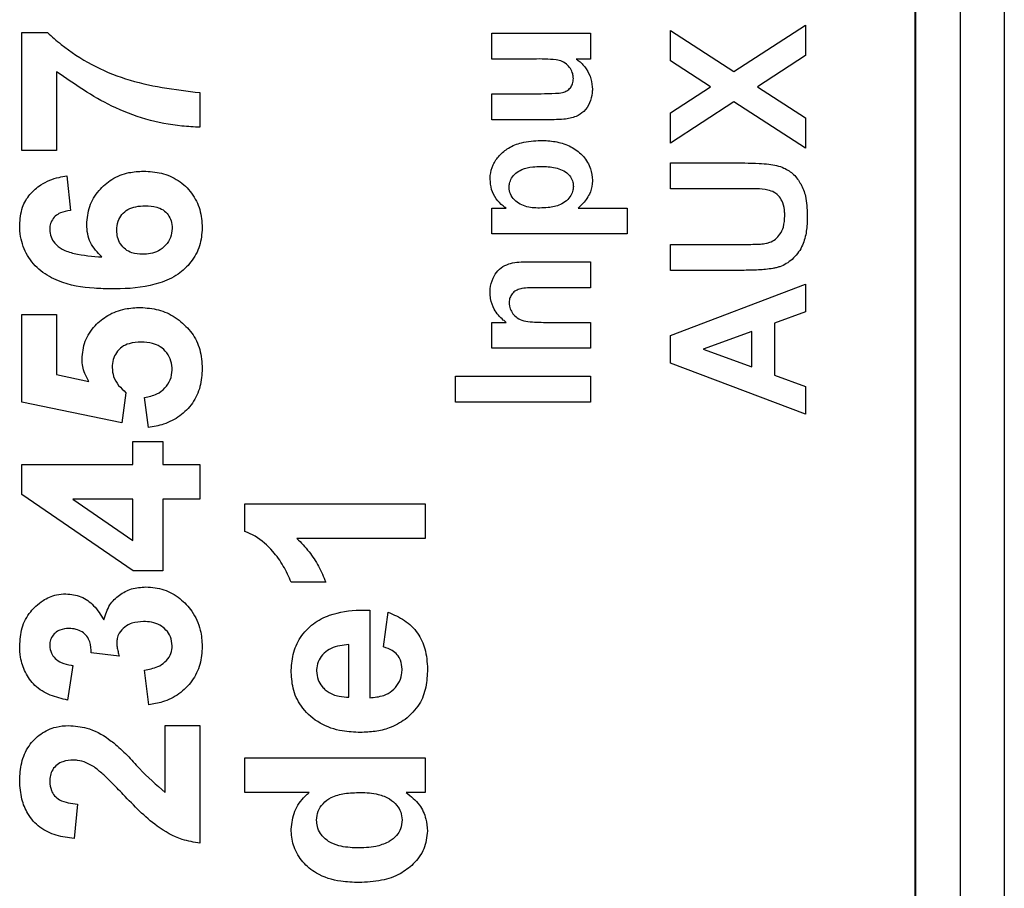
# Model space of a CAD drawing. Header units: millimetres. Extents: x 10 to 272, y 8 to 208.
# Tile 11 of 55: x 96.16 to 98.9, y 35.99 to 38.4. Entities that reach past the tile are written whole.
import ezdxf

# ---------------------------------------------------------------- set-up
doc = ezdxf.new("R2010")
doc.units = ezdxf.units.MM

msp = doc.modelspace()

# ---------------------------------------------------------------- linework, layer by layer
at = {"color": 7, "linetype": 'Continuous', "lineweight": 25}
for p, q in [((98.6505, 30.3907), (98.6505, 48.0255)), ((98.773, 48.0255), (98.773, 30.3907)), ((98.8956, 48.0255), (98.8956, 30.3907)), ((98.648, 30.5601), (98.648, 47.8561)), ((98.1456, 38.2609), (98.3442, 38.3894)), ((98.3442, 38.3894), (98.3442, 38.3051)), ((96.1704, 38.0421), (96.1704, 38.369)), ((96.1704, 38.369), (96.241, 38.369)), ((97.474, 38.3678), (97.748, 38.3678)), ((97.474, 38.2957), (97.474, 38.3678)), ((97.748, 38.3678), (97.748, 38.2957)), ((97.9692, 38.2907), (97.9692, 38.375)), ((97.9692, 38.375), (98.1456, 38.2609)), ((98.3442, 38.3051), (98.2107, 38.2187)), ((97.5901, 38.2957), (97.474, 38.2957)), ((97.748, 38.2957), (97.7077, 38.2957)), ((98.0804, 38.2187), (97.9692, 38.2907)), ((96.2666, 38.2602), (96.2666, 38.0421)), ((97.9692, 38.1468), (98.0804, 38.2187)), ((98.2107, 38.2187), (98.3442, 38.1323)), ((96.664, 38.2024), (96.664, 38.1062)), ((97.474, 38.1995), (97.6004, 38.1995)), ((97.474, 38.1274), (97.474, 38.1995)), ((98.1456, 38.1766), (97.9692, 38.0625)), ((98.3442, 38.0481), (98.1456, 38.1766)), ((97.9692, 38.0625), (97.9692, 38.1468)), ((97.6465, 38.1274), (97.474, 38.1274)), ((98.3442, 38.1323), (98.3442, 38.0481)), ((96.2666, 38.0421), (96.1704, 38.0421)), ((97.9692, 37.9351), (97.9692, 38.0072)), ((97.9692, 38.0072), (98.1653, 38.0072)), ((96.2945, 37.9716), (96.3051, 37.8755)), ((98.177, 37.9351), (97.9692, 37.9351)), ((97.474, 37.8101), (97.474, 37.8822)), ((97.474, 37.8822), (97.5135, 37.8822)), ((97.7135, 37.8822), (97.849, 37.8822)), ((97.849, 37.8822), (97.849, 37.8101)), ((97.849, 37.8101), (97.474, 37.8101)), ((97.9692, 37.7091), (97.9692, 37.7812)), ((97.9692, 37.7812), (98.1727, 37.7812)), ((97.5786, 37.7332), (97.748, 37.7332)), ((97.748, 37.7332), (97.748, 37.661)), ((98.1684, 37.7091), (97.9692, 37.7091)), ((97.9692, 37.5282), (98.3442, 37.6707)), ((98.3442, 37.6707), (98.3442, 37.5942)), ((97.748, 37.661), (97.6074, 37.661)), ((96.1704, 37.587), (96.2666, 37.587)), ((96.1704, 37.3434), (96.1704, 37.587)), ((96.2666, 37.587), (96.2666, 37.4205)), ((98.3442, 37.5942), (98.2576, 37.5626)), ((97.474, 37.4928), (97.474, 37.5649)), ((97.474, 37.5649), (97.5135, 37.5649)), ((97.6233, 37.5649), (97.748, 37.5649)), ((97.748, 37.5649), (97.748, 37.4928)), ((98.2576, 37.5626), (98.2576, 37.4186)), ((98.1951, 37.5396), (98.0605, 37.4904)), ((98.1951, 37.4412), (98.1951, 37.5396)), ((97.9692, 37.4518), (97.9692, 37.5282)), ((97.748, 37.4928), (97.474, 37.4928)), ((98.0605, 37.4904), (98.1951, 37.4412)), ((98.3442, 37.3101), (97.9692, 37.4518)), ((96.2666, 37.4205), (96.3558, 37.4009)), ((97.373, 37.3437), (97.373, 37.4158)), ((97.373, 37.4158), (97.748, 37.4158)), ((97.748, 37.4158), (97.748, 37.3437)), ((98.2576, 37.4186), (98.3442, 37.387)), ((96.4589, 37.3697), (96.4471, 37.2857)), ((98.3442, 37.387), (98.3442, 37.3101)), ((96.4471, 37.2857), (96.1704, 37.3434)), ((96.521, 37.2729), (96.5102, 37.3562)), ((97.748, 37.3437), (97.373, 37.3437)), ((96.4781, 37.1703), (96.4781, 37.2344)), ((96.4781, 37.2344), (96.5615, 37.2344)), ((96.5615, 37.2344), (96.5615, 37.1703)), ((96.1704, 37.0869), (96.1704, 37.1703)), ((96.1704, 37.1703), (96.4781, 37.1703)), ((96.5615, 37.1703), (96.664, 37.1703)), ((96.664, 37.1703), (96.664, 37.0742)), ((96.4784, 36.8755), (96.1704, 37.0869)), ((96.4781, 37.0742), (96.3117, 37.0742)), ((96.3117, 37.0742), (96.4781, 36.9598)), ((96.4781, 36.9598), (96.4781, 37.0742)), ((96.664, 37.0742), (96.5615, 37.0742)), ((96.5615, 37.0742), (96.5615, 36.8755)), ((96.789, 36.9842), (96.789, 37.0614)), ((96.789, 37.0614), (97.289, 37.0614)), ((97.289, 37.0614), (97.289, 36.9652)), ((97.289, 36.9652), (96.9331, 36.9652)), ((96.5615, 36.8755), (96.4784, 36.8755)), ((97.0134, 36.8434), (96.9172, 36.8434)), ((97.1352, 36.7665), (97.1352, 36.5229)), ((97.1736, 36.6639), (97.1865, 36.7601)), ((97.0775, 36.5246), (97.0775, 36.6703)), ((96.4404, 36.6383), (96.3627, 36.6473)), ((96.3115, 36.6126), (96.297, 36.5165)), ((96.522, 36.5037), (96.5102, 36.5998)), ((96.5679, 36.2602), (96.5679, 36.446)), ((96.5679, 36.446), (96.664, 36.446)), ((96.664, 36.446), (96.664, 36.119)), ((96.789, 36.2601), (96.789, 36.3562)), ((96.789, 36.3562), (97.289, 36.3562)), ((97.289, 36.3562), (97.289, 36.2601)), ((96.9672, 36.2601), (96.789, 36.2601)), ((97.289, 36.2601), (97.2362, 36.2601)), ((96.3243, 36.228), (96.3149, 36.1319))]:
    msp.add_line(p, q, dxfattribs=at)
for points, knots in [([(96.241, 38.369), (96.2534, 38.3579), (96.3162, 38.3018), (96.4571, 38.2281), (96.5942, 38.2111), (96.664, 38.2024)], [0, 0, 0, 0, 0.1082977, 0.5458724, 1, 1, 1, 1]), ([(97.7, 38.2414), (97.6998, 38.2448), (97.6993, 38.2532), (97.6944, 38.2663), (97.6842, 38.2795), (97.6698, 38.2899), (97.6373, 38.2962), (97.6108, 38.2959), (97.5901, 38.2957)], [0, 0, 0, 0, 0.071949, 0.181374, 0.295793, 0.428332, 0.552638, 1, 1, 1, 1]), ([(97.7077, 38.2957), (97.7104, 38.2938), (97.7213, 38.2863), (97.7371, 38.2686), (97.7504, 38.2414), (97.752, 38.2214), (97.7528, 38.2117)], [0, 0, 0, 0, 0.1009153, 0.3993155, 0.7052891, 1, 1, 1, 1]), ([(96.664, 38.1062), (96.6474, 38.1071), (96.5633, 38.1116), (96.421, 38.1529), (96.316, 38.2259), (96.2666, 38.2602)], [0, 0, 0, 0, 0.115688, 0.584291, 1, 1, 1, 1]), ([(97.6004, 38.1995), (97.6038, 38.1995), (97.6204, 38.1996), (97.6436, 38.2001), (97.668, 38.2015), (97.6824, 38.207), (97.6923, 38.2154), (97.6989, 38.2275), (97.6996, 38.2365), (97.7, 38.2414)], [0, 0, 0, 0, 0.081535, 0.407747, 0.568447, 0.674182, 0.780297, 0.881033, 1, 1, 1, 1]), ([(97.7528, 38.2117), (97.7527, 38.2083), (97.7523, 38.1955), (97.7466, 38.1734), (97.7309, 38.1499), (97.7054, 38.1337), (97.6763, 38.1281), (97.6557, 38.1276), (97.6465, 38.1274)], [0, 0, 0, 0, 0.064727, 0.248814, 0.434941, 0.599391, 0.822127, 1, 1, 1, 1]), ([(97.4692, 37.9623), (97.4693, 37.9657), (97.4697, 37.9793), (97.4759, 38.0029), (97.4943, 38.0291), (97.521, 38.0511), (97.5605, 38.0672), (97.5915, 38.0688), (97.6095, 38.0697)], [0, 0, 0, 0, 0.050749, 0.206772, 0.362564, 0.530256, 0.727613, 1, 1, 1, 1]), ([(97.6095, 38.0697), (97.6128, 38.0696), (97.6296, 38.0693), (97.6597, 38.0661), (97.6979, 38.0521), (97.7293, 38.0267), (97.7498, 37.994), (97.7519, 37.97), (97.7528, 37.9592)], [0, 0, 0, 0, 0.049546, 0.2485716, 0.4486322, 0.6443055, 0.8409488, 1, 1, 1, 1]), ([(97.5221, 37.9406), (97.5222, 37.944), (97.5227, 37.9525), (97.5284, 37.9664), (97.5403, 37.9797), (97.5603, 37.9917), (97.5845, 37.9968), (97.6026, 37.9973), (97.6101, 37.9976)], [0, 0, 0, 0, 0.085643, 0.217321, 0.375899, 0.53701, 0.805999, 1, 1, 1, 1]), ([(97.6101, 37.9976), (97.6134, 37.9975), (97.6302, 37.9974), (97.6539, 37.9947), (97.6785, 37.9834), (97.692, 37.9702), (97.6991, 37.9554), (97.6997, 37.946), (97.7, 37.9418)], [0, 0, 0, 0, 0.0845845, 0.4254569, 0.5940686, 0.7634667, 0.8944189, 1, 1, 1, 1]), ([(98.1653, 38.0072), (98.1687, 38.0072), (98.1853, 38.0072), (98.2112, 38.0065), (98.2478, 38.0041), (98.282, 37.9969), (98.3125, 37.9763), (98.3327, 37.9485), (98.3474, 37.9101), (98.3484, 37.8802), (98.349, 37.8626)], [0, 0, 0, 0, 0.036432, 0.182201, 0.282122, 0.43864, 0.557144, 0.675468, 0.808336, 1, 1, 1, 1]), ([(96.164, 37.8344), (96.1654, 37.8514), (96.1678, 37.8822), (96.1908, 37.9212), (96.2254, 37.9514), (96.2625, 37.9658), (96.2874, 37.9703), (96.2945, 37.9716)], [0, 0, 0, 0, 0.2426905, 0.4390023, 0.6350064, 0.895059, 1, 1, 1, 1]), ([(96.3499, 37.8367), (96.3515, 37.8537), (96.3546, 37.8877), (96.3816, 37.9312), (96.4192, 37.9645), (96.4633, 37.9821), (96.4938, 37.9837), (96.5074, 37.9844)], [0, 0, 0, 0, 0.210216, 0.421975, 0.620016, 0.83104, 1, 1, 1, 1]), ([(96.5074, 37.9844), (96.5242, 37.9835), (96.5579, 37.9815), (96.6056, 37.9608), (96.643, 37.9251), (96.6669, 37.8784), (96.6693, 37.8443), (96.6704, 37.8272)], [0, 0, 0, 0, 0.197832, 0.397302, 0.598912, 0.798742, 1, 1, 1, 1]), ([(97.5135, 37.8822), (97.5107, 37.884), (97.5002, 37.8909), (97.4848, 37.9075), (97.4714, 37.9334), (97.4699, 37.9527), (97.4692, 37.9623)], [0, 0, 0, 0, 0.104775, 0.394976, 0.699219, 1, 1, 1, 1]), ([(97.7, 37.9418), (97.6998, 37.9385), (97.6993, 37.9299), (97.6935, 37.9155), (97.6812, 37.9016), (97.6599, 37.8884), (97.6337, 37.8829), (97.6142, 37.8824), (97.6064, 37.8822)], [0, 0, 0, 0, 0.081008, 0.208747, 0.365385, 0.525954, 0.808595, 1, 1, 1, 1]), ([(97.7528, 37.9592), (97.7528, 37.9559), (97.7524, 37.9426), (97.7456, 37.9178), (97.7289, 37.8967), (97.7169, 37.8854), (97.7135, 37.8822)], [0, 0, 0, 0, 0.112214, 0.445132, 0.843316, 1, 1, 1, 1]), ([(97.6064, 37.8822), (97.603, 37.8822), (97.5862, 37.8824), (97.5624, 37.8863), (97.5395, 37.9006), (97.5268, 37.9159), (97.5223, 37.9305), (97.5221, 37.9387), (97.5221, 37.9406)], [0, 0, 0, 0, 0.0873065, 0.4409543, 0.6126434, 0.7848371, 0.949363, 1, 1, 1, 1]), ([(98.2865, 37.8604), (98.2864, 37.8637), (98.2862, 37.876), (98.2833, 37.8948), (98.2724, 37.9138), (98.258, 37.9268), (98.2254, 37.9366), (98.1981, 37.9357), (98.177, 37.9351)], [0, 0, 0, 0, 0.064038, 0.235979, 0.357459, 0.478738, 0.599016, 1, 1, 1, 1]), ([(96.4333, 37.8205), (96.4339, 37.8289), (96.4352, 37.8446), (96.447, 37.8646), (96.4639, 37.8795), (96.4869, 37.8873), (96.5035, 37.8879), (96.5123, 37.8883)], [0, 0, 0, 0, 0.213758, 0.394945, 0.576587, 0.777311, 1, 1, 1, 1]), ([(96.5123, 37.8883), (96.523, 37.8878), (96.5402, 37.887), (96.5626, 37.8778), (96.5762, 37.864), (96.5855, 37.846), (96.5865, 37.8327), (96.5871, 37.8253)], [0, 0, 0, 0, 0.288703, 0.463552, 0.639945, 0.80181, 1, 1, 1, 1]), ([(96.3051, 37.8755), (96.2954, 37.8739), (96.2801, 37.8715), (96.2621, 37.8602), (96.252, 37.847), (96.2479, 37.8335), (96.2475, 37.8252), (96.2474, 37.8221)], [0, 0, 0, 0, 0.333836, 0.524546, 0.716372, 0.891824, 1, 1, 1, 1]), ([(98.2355, 37.7842), (98.2387, 37.785), (98.2476, 37.7874), (98.2612, 37.7952), (98.2749, 37.8096), (98.2849, 37.832), (98.2859, 37.85), (98.2865, 37.8604)], [0, 0, 0, 0, 0.100305, 0.277269, 0.463561, 0.687596, 1, 1, 1, 1]), ([(98.349, 37.8626), (98.3489, 37.8593), (98.3487, 37.8426), (98.347, 37.8124), (98.3351, 37.7722), (98.3096, 37.7386), (98.2824, 37.7218), (98.2664, 37.7174), (98.2631, 37.7165)], [0, 0, 0, 0, 0.054457, 0.27273, 0.492796, 0.728147, 0.945363, 1, 1, 1, 1]), ([(96.4207, 37.6575), (96.4041, 37.6579), (96.3539, 37.659), (96.2844, 37.6703), (96.2209, 37.7051), (96.1831, 37.7484), (96.1658, 37.7947), (96.1645, 37.8238), (96.164, 37.8344)], [0, 0, 0, 0, 0.142338, 0.429127, 0.589943, 0.751205, 0.909895, 1, 1, 1, 1]), ([(96.3918, 37.7464), (96.38, 37.7588), (96.3623, 37.7775), (96.3514, 37.8106), (96.3504, 37.8278), (96.3499, 37.8367)], [0, 0, 0, 0, 0.494775, 0.740978, 1, 1, 1, 1]), ([(96.2474, 37.8221), (96.248, 37.8153), (96.2494, 37.8018), (96.2619, 37.7827), (96.2834, 37.765), (96.3287, 37.7515), (96.3662, 37.7484), (96.3918, 37.7464)], [0, 0, 0, 0, 0.11205, 0.22438, 0.370114, 0.570275, 1, 1, 1, 1]), ([(96.6704, 37.8272), (96.6691, 37.8103), (96.6664, 37.7763), (96.6413, 37.7314), (96.6032, 37.6949), (96.5362, 37.6649), (96.4724, 37.658), (96.428, 37.6576), (96.4207, 37.6575)], [0, 0, 0, 0, 0.148269, 0.297648, 0.44242, 0.607852, 0.935657, 1, 1, 1, 1]), ([(96.5052, 37.7537), (96.4949, 37.7543), (96.4779, 37.7553), (96.4567, 37.7667), (96.4431, 37.782), (96.4345, 37.8005), (96.4337, 37.814), (96.4333, 37.8205)], [0, 0, 0, 0, 0.276721, 0.456866, 0.637004, 0.824068, 1, 1, 1, 1]), ([(96.5871, 37.8253), (96.5862, 37.8168), (96.5844, 37.7997), (96.5698, 37.7778), (96.5501, 37.762), (96.5273, 37.7547), (96.5124, 37.754), (96.5052, 37.7537)], [0, 0, 0, 0, 0.207905, 0.419979, 0.630624, 0.821731, 1, 1, 1, 1]), ([(98.1727, 37.7812), (98.176, 37.7813), (98.186, 37.7813), (98.2015, 37.7814), (98.2191, 37.782), (98.23, 37.7835), (98.2355, 37.7842)], [0, 0, 0, 0, 0.158917, 0.47677, 0.737978, 1, 1, 1, 1]), ([(97.4692, 37.6482), (97.4693, 37.6515), (97.4696, 37.665), (97.4753, 37.6862), (97.4892, 37.7092), (97.5091, 37.7234), (97.5393, 37.733), (97.5627, 37.7331), (97.5786, 37.7332)], [0, 0, 0, 0, 0.062954, 0.253677, 0.406752, 0.561309, 0.703157, 1, 1, 1, 1]), ([(98.2631, 37.7165), (98.2599, 37.7158), (98.2435, 37.7124), (98.2118, 37.7097), (98.1834, 37.7093), (98.1684, 37.7091)], [0, 0, 0, 0, 0.105097, 0.526447, 1, 1, 1, 1]), ([(97.5135, 37.5649), (97.5109, 37.5669), (97.4981, 37.5771), (97.4801, 37.5978), (97.4702, 37.6261), (97.4694, 37.6423), (97.4692, 37.6482)], [0, 0, 0, 0, 0.102257, 0.50186, 0.820793, 1, 1, 1, 1]), ([(97.6074, 37.661), (97.6041, 37.661), (97.5874, 37.6609), (97.566, 37.6609), (97.5438, 37.6554), (97.5322, 37.6475), (97.5246, 37.6364), (97.5223, 37.6266), (97.5221, 37.6212), (97.5221, 37.6198)], [0, 0, 0, 0, 0.093061, 0.465745, 0.594696, 0.724679, 0.848474, 0.962015, 1, 1, 1, 1]), ([(97.5221, 37.6198), (97.5222, 37.6165), (97.5227, 37.608), (97.5275, 37.595), (97.5374, 37.5818), (97.5532, 37.571), (97.5829, 37.565), (97.6068, 37.5649), (97.6233, 37.5649)], [0, 0, 0, 0, 0.076679, 0.192966, 0.314377, 0.450548, 0.621075, 1, 1, 1, 1]), ([(96.3371, 37.4626), (96.3387, 37.4796), (96.3419, 37.5138), (96.3703, 37.5559), (96.4088, 37.5871), (96.4534, 37.6039), (96.4849, 37.6055), (96.4992, 37.6062)], [0, 0, 0, 0, 0.209756, 0.421308, 0.609263, 0.82225, 1, 1, 1, 1]), ([(96.4992, 37.6062), (96.516, 37.605), (96.5498, 37.6025), (96.5851, 37.5858), (96.6025, 37.5734), (96.6061, 37.5708)], [0, 0, 0, 0, 0.439571, 0.882124, 1, 1, 1, 1]), ([(96.6061, 37.5708), (96.6188, 37.5596), (96.6441, 37.5371), (96.6669, 37.489), (96.6692, 37.4543), (96.6704, 37.4366)], [0, 0, 0, 0, 0.326409, 0.655384, 1, 1, 1, 1]), ([(96.5013, 37.5101), (96.4898, 37.5094), (96.471, 37.5084), (96.4467, 37.4974), (96.4316, 37.4815), (96.4218, 37.4616), (96.4209, 37.4472), (96.4204, 37.4397)], [0, 0, 0, 0, 0.281613, 0.46278, 0.64567, 0.814187, 1, 1, 1, 1]), ([(96.5871, 37.4326), (96.5865, 37.441), (96.5852, 37.4579), (96.5731, 37.4809), (96.5551, 37.4982), (96.53, 37.5086), (96.5118, 37.5095), (96.5013, 37.5101)], [0, 0, 0, 0, 0.19347, 0.387892, 0.582275, 0.758647, 1, 1, 1, 1]), ([(96.3558, 37.4009), (96.3518, 37.4082), (96.3445, 37.4213), (96.3383, 37.4424), (96.3375, 37.4558), (96.3371, 37.4626)], [0, 0, 0, 0, 0.383841, 0.686897, 1, 1, 1, 1]), ([(96.4204, 37.4397), (96.4213, 37.4312), (96.423, 37.4132), (96.4375, 37.3888), (96.4518, 37.3761), (96.4589, 37.3697)], [0, 0, 0, 0, 0.305819, 0.651408, 1, 1, 1, 1]), ([(96.5102, 37.3562), (96.5221, 37.3586), (96.5431, 37.3629), (96.5677, 37.3817), (96.584, 37.4048), (96.5861, 37.4233), (96.5871, 37.4326)], [0, 0, 0, 0, 0.304321, 0.53572, 0.767461, 1, 1, 1, 1]), ([(96.6704, 37.4366), (96.6694, 37.4197), (96.6673, 37.3859), (96.6456, 37.3391), (96.6096, 37.3031), (96.5662, 37.2808), (96.5353, 37.2754), (96.521, 37.2729)], [0, 0, 0, 0, 0.205792, 0.413352, 0.616294, 0.822, 1, 1, 1, 1]), ([(96.9172, 36.8434), (96.9105, 36.8588), (96.897, 36.8895), (96.8642, 36.9339), (96.8279, 36.9679), (96.7985, 36.9803), (96.789, 36.9842)], [0, 0, 0, 0, 0.256565, 0.51273, 0.843178, 1, 1, 1, 1]), ([(96.9331, 36.9652), (96.9447, 36.9532), (96.9674, 36.9296), (96.9944, 36.8883), (97.007, 36.8585), (97.0134, 36.8434)], [0, 0, 0, 0, 0.340612, 0.666515, 1, 1, 1, 1]), ([(96.3973, 36.7394), (96.4019, 36.7538), (96.4104, 36.7803), (96.4395, 36.8093), (96.4744, 36.8277), (96.5006, 36.8296), (96.5142, 36.8306)], [0, 0, 0, 0, 0.277689, 0.513084, 0.748083, 1, 1, 1, 1]), ([(96.5142, 36.8306), (96.5311, 36.8292), (96.5651, 36.8263), (96.6095, 36.8004), (96.6454, 36.7622), (96.6674, 36.7152), (96.6695, 36.6808), (96.6704, 36.6654)], [0, 0, 0, 0, 0.199956, 0.401407, 0.592246, 0.818416, 1, 1, 1, 1]), ([(96.209, 36.7771), (96.2154, 36.7825), (96.2322, 36.7967), (96.2612, 36.8094), (96.2835, 36.8108), (96.2922, 36.8114)], [0, 0, 0, 0, 0.272324, 0.716868, 1, 1, 1, 1]), ([(96.2922, 36.8114), (96.3065, 36.8098), (96.3353, 36.8066), (96.3727, 36.7789), (96.3888, 36.7531), (96.3973, 36.7394)], [0, 0, 0, 0, 0.318614, 0.639679, 1, 1, 1, 1]), ([(96.164, 36.6667), (96.1652, 36.6836), (96.1675, 36.7175), (96.1871, 36.755), (96.204, 36.7721), (96.209, 36.7771)], [0, 0, 0, 0, 0.411377, 0.827329, 1, 1, 1, 1]), ([(96.9172, 36.5935), (96.9182, 36.6103), (96.9201, 36.6441), (96.941, 36.692), (96.9767, 36.7303), (97.0336, 36.759), (97.0886, 36.7667), (97.1261, 36.7665), (97.1352, 36.7665)], [0, 0, 0, 0, 0.158655, 0.318621, 0.48381, 0.644631, 0.913663, 1, 1, 1, 1]), ([(97.1865, 36.7601), (97.202, 36.7535), (97.2333, 36.7404), (97.2694, 36.7043), (97.292, 36.6565), (97.2942, 36.6215), (97.2954, 36.6024)], [0, 0, 0, 0, 0.24474, 0.491689, 0.723933, 1, 1, 1, 1]), ([(96.3006, 36.7152), (96.2921, 36.7146), (96.2783, 36.7135), (96.2619, 36.7033), (96.2519, 36.6912), (96.2478, 36.6783), (96.2475, 36.6704), (96.2474, 36.6675)], [0, 0, 0, 0, 0.314392, 0.509491, 0.704939, 0.890716, 1, 1, 1, 1]), ([(96.3627, 36.6473), (96.3623, 36.6577), (96.3617, 36.6741), (96.3511, 36.6942), (96.3374, 36.7063), (96.3201, 36.7141), (96.3073, 36.7148), (96.3006, 36.7152)], [0, 0, 0, 0, 0.294336, 0.464847, 0.635682, 0.809709, 1, 1, 1, 1]), ([(96.5079, 36.7344), (96.4968, 36.7338), (96.4782, 36.7326), (96.4547, 36.7201), (96.4403, 36.7049), (96.4341, 36.6891), (96.4335, 36.6801), (96.4333, 36.6764)], [0, 0, 0, 0, 0.311706, 0.526881, 0.742538, 0.895289, 1, 1, 1, 1]), ([(96.5871, 36.6674), (96.5862, 36.676), (96.5846, 36.6921), (96.5708, 36.7116), (96.5528, 36.7257), (96.5308, 36.7334), (96.5153, 36.7341), (96.5079, 36.7344)], [0, 0, 0, 0, 0.219105, 0.412071, 0.598201, 0.807605, 1, 1, 1, 1]), ([(96.297, 36.5165), (96.2807, 36.5203), (96.2479, 36.5279), (96.2049, 36.5535), (96.1783, 36.5926), (96.1656, 36.6311), (96.1645, 36.6562), (96.164, 36.6667)], [0, 0, 0, 0, 0.227069, 0.45709, 0.65959, 0.856867, 1, 1, 1, 1]), ([(96.2474, 36.6675), (96.2482, 36.6604), (96.2498, 36.6472), (96.2624, 36.6308), (96.2814, 36.6181), (96.2992, 36.6143), (96.3101, 36.6128), (96.3115, 36.6126)], [0, 0, 0, 0, 0.22638, 0.424782, 0.644436, 0.953998, 1, 1, 1, 1]), ([(96.4333, 36.6764), (96.4335, 36.6723), (96.4339, 36.6637), (96.4366, 36.651), (96.4391, 36.6425), (96.4404, 36.6383)], [0, 0, 0, 0, 0.321284, 0.659489, 1, 1, 1, 1]), ([(96.5102, 36.5998), (96.5229, 36.602), (96.5435, 36.6055), (96.5679, 36.6212), (96.5823, 36.6397), (96.5866, 36.6565), (96.587, 36.6656), (96.5871, 36.6674)], [0, 0, 0, 0, 0.340581, 0.549218, 0.758746, 0.95025, 1, 1, 1, 1]), ([(96.6704, 36.6654), (96.6693, 36.6486), (96.667, 36.6147), (96.6441, 36.568), (96.6074, 36.5318), (96.5645, 36.5103), (96.5348, 36.5057), (96.522, 36.5037)], [0, 0, 0, 0, 0.2082376, 0.4180447, 0.6281108, 0.8394636, 1, 1, 1, 1]), ([(97.0775, 36.6703), (97.0603, 36.6688), (97.0351, 36.6665), (97.0078, 36.6475), (96.9933, 36.6287), (96.9882, 36.6107), (96.9878, 36.6004), (96.9877, 36.5978)], [0, 0, 0, 0, 0.394052, 0.576431, 0.758851, 0.939384, 1, 1, 1, 1]), ([(97.2249, 36.6022), (97.2242, 36.6107), (97.223, 36.6253), (97.212, 36.6431), (97.1957, 36.6562), (97.1818, 36.6611), (97.1736, 36.6639)], [0, 0, 0, 0, 0.290167, 0.49625, 0.702469, 1, 1, 1, 1]), ([(97.109, 36.4267), (97.0923, 36.4274), (97.0539, 36.4291), (96.9959, 36.4485), (96.9484, 36.4897), (96.9211, 36.5411), (96.9185, 36.5766), (96.9172, 36.5935)], [0, 0, 0, 0, 0.1759874, 0.4048295, 0.6283603, 0.8229173, 1, 1, 1, 1]), ([(96.9877, 36.5978), (96.9885, 36.5893), (96.9899, 36.5735), (97.0005, 36.5559), (97.0089, 36.5479), (97.0119, 36.545)], [0, 0, 0, 0, 0.422385, 0.789239, 1, 1, 1, 1]), ([(97.1352, 36.5229), (97.1484, 36.5241), (97.1704, 36.5261), (97.1978, 36.5412), (97.2157, 36.5614), (97.224, 36.5833), (97.2247, 36.5973), (97.2249, 36.6022)], [0, 0, 0, 0, 0.293607, 0.49013, 0.686743, 0.889068, 1, 1, 1, 1]), ([(97.2954, 36.6024), (97.2946, 36.5857), (97.2928, 36.5522), (97.2747, 36.5008), (97.248, 36.4759), (97.2337, 36.4626)], [0, 0, 0, 0, 0.316863, 0.636314, 1, 1, 1, 1]), ([(97.0119, 36.545), (97.0188, 36.5402), (97.0306, 36.532), (97.0534, 36.5256), (97.0684, 36.525), (97.0775, 36.5246)], [0, 0, 0, 0, 0.359725, 0.609969, 1, 1, 1, 1]), ([(96.164, 36.2925), (96.1649, 36.3093), (96.1667, 36.3431), (96.1868, 36.3896), (96.221, 36.4244), (96.2608, 36.4434), (96.2882, 36.4452), (96.3, 36.446)], [0, 0, 0, 0, 0.218804, 0.439916, 0.643826, 0.845304, 1, 1, 1, 1]), ([(96.3, 36.446), (96.3169, 36.4446), (96.3566, 36.4414), (96.3977, 36.4184), (96.4206, 36.4011), (96.4254, 36.3975)], [0, 0, 0, 0, 0.368401, 0.866977, 1, 1, 1, 1]), ([(97.2337, 36.4626), (97.2192, 36.454), (97.1932, 36.4384), (97.1499, 36.4283), (97.1228, 36.4273), (97.109, 36.4267)], [0, 0, 0, 0, 0.382588, 0.686469, 1, 1, 1, 1]), ([(96.4254, 36.3975), (96.438, 36.3864), (96.463, 36.3642), (96.5058, 36.3138), (96.5432, 36.2815), (96.5679, 36.2602)], [0, 0, 0, 0, 0.253356, 0.506035, 1, 1, 1, 1]), ([(96.313, 36.3498), (96.3031, 36.3492), (96.2871, 36.3483), (96.2672, 36.3378), (96.2549, 36.3242), (96.2482, 36.3076), (96.2477, 36.2962), (96.2474, 36.2905)], [0, 0, 0, 0, 0.2931025, 0.4753969, 0.6585324, 0.8305833, 1, 1, 1, 1]), ([(96.3708, 36.3308), (96.3636, 36.335), (96.3491, 36.3436), (96.3289, 36.349), (96.3167, 36.3496), (96.313, 36.3498)], [0, 0, 0, 0, 0.406474, 0.815917, 1, 1, 1, 1]), ([(96.4515, 36.2543), (96.4399, 36.2662), (96.4212, 36.2855), (96.3948, 36.3117), (96.3788, 36.3244), (96.3708, 36.3308)], [0, 0, 0, 0, 0.449078, 0.724012, 1, 1, 1, 1]), ([(96.3149, 36.1319), (96.2983, 36.1343), (96.265, 36.1391), (96.218, 36.1606), (96.1859, 36.1981), (96.167, 36.2435), (96.1651, 36.2753), (96.164, 36.2925)], [0, 0, 0, 0, 0.203849, 0.409655, 0.614109, 0.79091, 1, 1, 1, 1]), ([(96.2474, 36.2905), (96.2481, 36.282), (96.2493, 36.2676), (96.2603, 36.2502), (96.2765, 36.2375), (96.2988, 36.2304), (96.3158, 36.2288), (96.3243, 36.228)], [0, 0, 0, 0, 0.226285, 0.382751, 0.539295, 0.770618, 1, 1, 1, 1]), ([(96.664, 36.119), (96.6475, 36.1219), (96.6048, 36.1291), (96.5289, 36.1733), (96.4811, 36.2233), (96.4515, 36.2543)], [0, 0, 0, 0, 0.194939, 0.501671, 1, 1, 1, 1]), ([(96.9172, 36.1582), (96.9192, 36.1753), (96.9231, 36.2094), (96.9473, 36.242), (96.9635, 36.2567), (96.9672, 36.2601)], [0, 0, 0, 0, 0.4347993, 0.8712419, 1, 1, 1, 1]), ([(96.9877, 36.1832), (96.9886, 36.1917), (96.9901, 36.2085), (97.0053, 36.2309), (97.0303, 36.2495), (97.0669, 36.2588), (97.0944, 36.2596), (97.1089, 36.2601)], [0, 0, 0, 0, 0.157344, 0.31114, 0.486826, 0.729196, 1, 1, 1, 1]), ([(97.1089, 36.2601), (97.1258, 36.2594), (97.1538, 36.2583), (97.1889, 36.2446), (97.2099, 36.2266), (97.2227, 36.206), (97.2242, 36.1914), (97.2249, 36.1839)], [0, 0, 0, 0, 0.325448, 0.542194, 0.717099, 0.855275, 1, 1, 1, 1]), ([(97.2362, 36.2601), (97.2495, 36.2494), (97.2739, 36.2296), (97.2922, 36.1897), (97.2945, 36.1643), (97.2954, 36.1531)], [0, 0, 0, 0, 0.398245, 0.73481, 1, 1, 1, 1]), ([(97.0994, 36.1062), (97.0826, 36.107), (97.0553, 36.1082), (97.02, 36.1228), (96.9993, 36.1426), (96.9889, 36.1643), (96.9881, 36.1774), (96.9877, 36.1832)], [0, 0, 0, 0, 0.332104, 0.536225, 0.741786, 0.886119, 1, 1, 1, 1]), ([(97.2249, 36.1839), (97.2242, 36.1754), (97.2227, 36.1597), (97.2096, 36.1384), (97.1959, 36.1275), (97.1873, 36.1223), (97.1862, 36.1217)], [0, 0, 0, 0, 0.328558, 0.606098, 0.949734, 1, 1, 1, 1]), ([(97.1049, 36.0101), (97.0883, 36.0107), (97.0477, 36.0121), (96.9918, 36.029), (96.9479, 36.0655), (96.923, 36.1067), (96.9176, 36.1397), (96.9173, 36.1564), (96.9172, 36.1582)], [0, 0, 0, 0, 0.186548, 0.453857, 0.633579, 0.813482, 0.979888, 1, 1, 1, 1]), ([(97.2954, 36.1531), (97.2935, 36.136), (97.2895, 36.1018), (97.2585, 36.0612), (97.218, 36.031), (97.1655, 36.0128), (97.1261, 36.011), (97.1049, 36.0101)], [0, 0, 0, 0, 0.191435, 0.383917, 0.555364, 0.760479, 1, 1, 1, 1]), ([(97.1862, 36.1217), (97.1748, 36.1172), (97.1553, 36.1095), (97.1256, 36.1068), (97.1082, 36.1064), (97.0994, 36.1062)], [0, 0, 0, 0, 0.4102386, 0.7038708, 1, 1, 1, 1])]:
    msp.add_open_spline(points, degree=3, knots=knots, dxfattribs=at)

doc.saveas('drawing.dxf')
